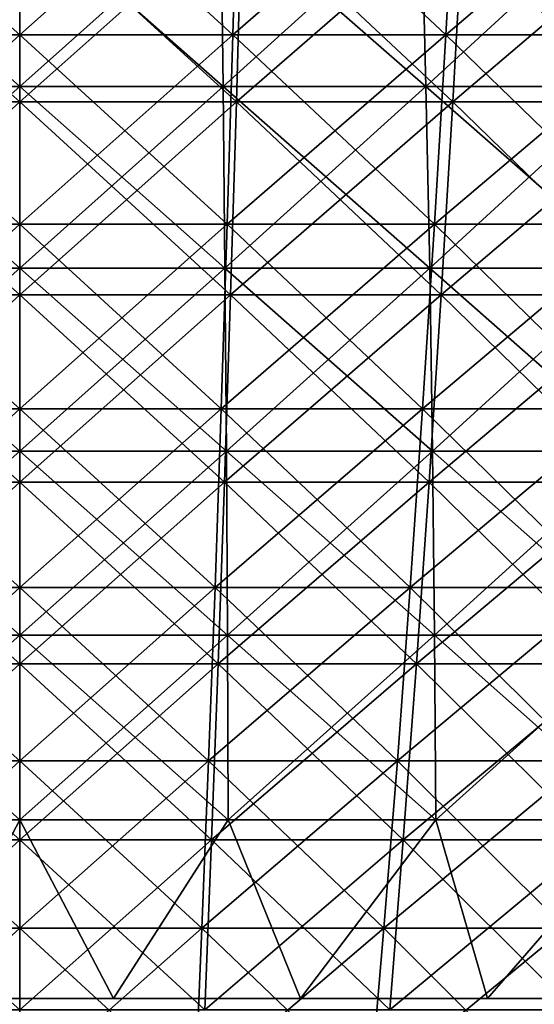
# Model space of a CAD drawing. Header units: millimetres. Extents: x -125 to 125, y 3898 to 4025.
# Tile 194 of 256: x 0 to 9, y 3934 to 3952. Entities that reach past the tile are written whole.
import ezdxf

# ---------------------------------------------------------------- set-up
doc = ezdxf.new("R2010")
doc.units = ezdxf.units.MM
doc.header["$LTSCALE"] = 2.2935
for name, color, linetype in [('2', 7, 'CONTINUOUS'), ('3', 7, 'CONTINUOUS'), ('4', 7, 'CONTINUOUS'), ('5', 7, 'CONTINUOUS'), ('6', 7, 'CONTINUOUS'), ('7', 7, 'CONTINUOUS')]:
    doc.layers.add(name, color=color, linetype=linetype)

msp = doc.modelspace()

# ---------------------------------------------------------------- linework, layer by layer
at = {"layer": '2', "color": 36, "linetype": 'Continuous', "true_color": 0x833d1e}
for points in [[(-3.947, 3950.715, 100.455), (0, 3950.715, 100.533), (-4.048, 3954.316, 103.016), (-3.947, 3950.715, 100.455)], [(-4.048, 3954.316, 103.016), (0, 3950.715, 100.533), (0, 3954.316, 103.096), (-4.048, 3954.316, 103.016)], [(0, 3950.715, 100.533), (3.947, 3950.715, 100.455), (0, 3954.316, 103.096), (0, 3950.715, 100.533)], [(0, 3954.316, 103.096), (3.947, 3950.715, 100.455), (4.048, 3954.316, 103.016), (0, 3954.316, 103.096)], [(3.947, 3950.715, 100.455), (7.888, 3950.715, 100.223), (4.048, 3954.316, 103.016), (3.947, 3950.715, 100.455)], [(4.048, 3954.316, 103.016), (7.888, 3950.715, 100.223), (8.089, 3954.316, 102.778), (4.048, 3954.316, 103.016)], [(7.888, 3950.715, 100.223), (11.816, 3950.715, 99.836), (8.089, 3954.316, 102.778), (7.888, 3950.715, 100.223)], [(8.089, 3954.316, 102.778), (11.816, 3950.715, 99.836), (12.118, 3954.316, 102.381), (8.089, 3954.316, 102.778)], [(-3.841, 3947.208, 97.769), (0, 3947.208, 97.844), (-3.947, 3950.715, 100.455), (-3.841, 3947.208, 97.769)], [(-3.947, 3950.715, 100.455), (0, 3947.208, 97.844), (0, 3950.715, 100.533), (-3.947, 3950.715, 100.455)], [(0, 3947.208, 97.844), (3.841, 3947.208, 97.769), (0, 3950.715, 100.533), (0, 3947.208, 97.844)], [(0, 3950.715, 100.533), (3.841, 3947.208, 97.769), (3.947, 3950.715, 100.455), (0, 3950.715, 100.533)], [(3.841, 3947.208, 97.769), (7.677, 3947.208, 97.542), (3.947, 3950.715, 100.455), (3.841, 3947.208, 97.769)], [(3.947, 3950.715, 100.455), (7.677, 3947.208, 97.542), (7.888, 3950.715, 100.223), (3.947, 3950.715, 100.455)], [(7.677, 3947.208, 97.542), (11.5, 3947.208, 97.166), (7.888, 3950.715, 100.223), (7.677, 3947.208, 97.542)], [(7.888, 3950.715, 100.223), (11.5, 3947.208, 97.166), (11.816, 3950.715, 99.836), (7.888, 3950.715, 100.223)], [(-3.731, 3943.798, 94.96), (0, 3943.798, 95.033), (-3.841, 3947.208, 97.769), (-3.731, 3943.798, 94.96)], [(-3.841, 3947.208, 97.769), (0, 3943.798, 95.033), (0, 3947.208, 97.844), (-3.841, 3947.208, 97.769)], [(0, 3943.798, 95.033), (3.731, 3943.798, 94.96), (0, 3947.208, 97.844), (0, 3943.798, 95.033)], [(0, 3947.208, 97.844), (3.731, 3943.798, 94.96), (3.841, 3947.208, 97.769), (0, 3947.208, 97.844)], [(3.731, 3943.798, 94.96), (7.456, 3943.798, 94.74), (3.841, 3947.208, 97.769), (3.731, 3943.798, 94.96)], [(3.841, 3947.208, 97.769), (7.456, 3943.798, 94.74), (7.677, 3947.208, 97.542), (3.841, 3947.208, 97.769)], [(7.456, 3943.798, 94.74), (11.17, 3943.798, 94.374), (7.677, 3947.208, 97.542), (7.456, 3943.798, 94.74)], [(7.677, 3947.208, 97.542), (11.17, 3943.798, 94.374), (11.5, 3947.208, 97.166), (7.677, 3947.208, 97.542)], [(-3.616, 3940.49, 92.032), (0, 3940.49, 92.103), (-3.731, 3943.798, 94.96), (-3.616, 3940.49, 92.032)], [(-3.731, 3943.798, 94.96), (0, 3940.49, 92.103), (0, 3943.798, 95.033), (-3.731, 3943.798, 94.96)], [(0, 3940.49, 92.103), (3.616, 3940.49, 92.032), (0, 3943.798, 95.033), (0, 3940.49, 92.103)], [(0, 3943.798, 95.033), (3.616, 3940.49, 92.032), (3.731, 3943.798, 94.96), (0, 3943.798, 95.033)], [(3.616, 3940.49, 92.032), (7.226, 3940.49, 91.819), (3.731, 3943.798, 94.96), (3.616, 3940.49, 92.032)], [(3.731, 3943.798, 94.96), (7.226, 3940.49, 91.819), (7.456, 3943.798, 94.74), (3.731, 3943.798, 94.96)], [(7.226, 3940.49, 91.819), (10.826, 3940.49, 91.465), (7.456, 3943.798, 94.74), (7.226, 3940.49, 91.819)], [(7.456, 3943.798, 94.74), (10.826, 3940.49, 91.465), (11.17, 3943.798, 94.374), (7.456, 3943.798, 94.74)], [(-3.496, 3937.287, 88.99), (0, 3937.287, 89.058), (-3.616, 3940.49, 92.032), (-3.496, 3937.287, 88.99)], [(-3.616, 3940.49, 92.032), (0, 3937.287, 89.058), (0, 3940.49, 92.103), (-3.616, 3940.49, 92.032)], [(0, 3937.287, 89.058), (3.496, 3937.287, 88.99), (0, 3940.49, 92.103), (0, 3937.287, 89.058)], [(0, 3940.49, 92.103), (3.496, 3937.287, 88.99), (3.616, 3940.49, 92.032), (0, 3940.49, 92.103)], [(3.496, 3937.287, 88.99), (6.987, 3937.287, 88.784), (3.616, 3940.49, 92.032), (3.496, 3937.287, 88.99)], [(3.616, 3940.49, 92.032), (6.987, 3937.287, 88.784), (7.226, 3940.49, 91.819), (3.616, 3940.49, 92.032)], [(6.987, 3937.287, 88.784), (10.468, 3937.287, 88.441), (7.226, 3940.49, 91.819), (6.987, 3937.287, 88.784)], [(7.226, 3940.49, 91.819), (10.468, 3937.287, 88.441), (10.826, 3940.49, 91.465), (7.226, 3940.49, 91.819)], [(-3.373, 3934.194, 85.836), (0, 3934.194, 85.902), (-3.496, 3937.287, 88.99), (-3.373, 3934.194, 85.836)], [(-3.496, 3937.287, 88.99), (0, 3934.194, 85.902), (0, 3937.287, 89.058), (-3.496, 3937.287, 88.99)], [(0, 3934.194, 85.902), (3.373, 3934.194, 85.836), (0, 3937.287, 89.058), (0, 3934.194, 85.902)], [(0, 3937.287, 89.058), (3.373, 3934.194, 85.836), (3.496, 3937.287, 88.99), (0, 3937.287, 89.058)], [(3.373, 3934.194, 85.836), (6.74, 3934.194, 85.637), (3.496, 3937.287, 88.99), (3.373, 3934.194, 85.836)], [(3.496, 3937.287, 88.99), (6.74, 3934.194, 85.637), (6.987, 3937.287, 88.784), (3.496, 3937.287, 88.99)], [(6.74, 3934.194, 85.637), (10.097, 3934.194, 85.307), (6.987, 3937.287, 88.784), (6.74, 3934.194, 85.637)], [(6.987, 3937.287, 88.784), (10.097, 3934.194, 85.307), (10.468, 3937.287, 88.441), (6.987, 3937.287, 88.784)]]:
    msp.add_3dface(points, dxfattribs=at)
at = {"layer": '3', "color": 36, "linetype": 'Continuous', "true_color": 0x833d1e}
for points in [[(0, 3954.316, -103.096), (-3.947, 3950.715, -100.455), (-4.048, 3954.316, -103.016), (0, 3954.316, -103.096)], [(0, 3950.715, -100.533), (-3.947, 3950.715, -100.455), (0, 3954.316, -103.096), (0, 3950.715, -100.533)], [(3.947, 3950.715, -100.455), (0, 3950.715, -100.533), (4.048, 3954.316, -103.016), (3.947, 3950.715, -100.455)], [(4.048, 3954.316, -103.016), (0, 3950.715, -100.533), (0, 3954.316, -103.096), (4.048, 3954.316, -103.016)], [(7.888, 3950.715, -100.223), (3.947, 3950.715, -100.455), (8.089, 3954.316, -102.778), (7.888, 3950.715, -100.223)], [(8.089, 3954.316, -102.778), (3.947, 3950.715, -100.455), (4.048, 3954.316, -103.016), (8.089, 3954.316, -102.778)], [(11.816, 3950.715, -99.836), (7.888, 3950.715, -100.223), (12.118, 3954.316, -102.381), (11.816, 3950.715, -99.836)], [(12.118, 3954.316, -102.381), (7.888, 3950.715, -100.223), (8.089, 3954.316, -102.778), (12.118, 3954.316, -102.381)], [(0, 3950.715, -100.533), (-3.841, 3947.208, -97.769), (-3.947, 3950.715, -100.455), (0, 3950.715, -100.533)], [(0, 3947.208, -97.844), (-3.841, 3947.208, -97.769), (0, 3950.715, -100.533), (0, 3947.208, -97.844)], [(3.841, 3947.208, -97.769), (0, 3947.208, -97.844), (3.947, 3950.715, -100.455), (3.841, 3947.208, -97.769)], [(3.947, 3950.715, -100.455), (0, 3947.208, -97.844), (0, 3950.715, -100.533), (3.947, 3950.715, -100.455)], [(7.677, 3947.208, -97.542), (3.841, 3947.208, -97.769), (7.888, 3950.715, -100.223), (7.677, 3947.208, -97.542)], [(7.888, 3950.715, -100.223), (3.841, 3947.208, -97.769), (3.947, 3950.715, -100.455), (7.888, 3950.715, -100.223)], [(11.5, 3947.208, -97.166), (7.677, 3947.208, -97.542), (11.816, 3950.715, -99.836), (11.5, 3947.208, -97.166)], [(11.816, 3950.715, -99.836), (7.677, 3947.208, -97.542), (7.888, 3950.715, -100.223), (11.816, 3950.715, -99.836)], [(0, 3947.208, -97.844), (-3.731, 3943.798, -94.96), (-3.841, 3947.208, -97.769), (0, 3947.208, -97.844)], [(0, 3943.798, -95.033), (-3.731, 3943.798, -94.96), (0, 3947.208, -97.844), (0, 3943.798, -95.033)], [(3.731, 3943.798, -94.96), (0, 3943.798, -95.033), (3.841, 3947.208, -97.769), (3.731, 3943.798, -94.96)], [(3.841, 3947.208, -97.769), (0, 3943.798, -95.033), (0, 3947.208, -97.844), (3.841, 3947.208, -97.769)], [(7.456, 3943.798, -94.74), (3.731, 3943.798, -94.96), (7.677, 3947.208, -97.542), (7.456, 3943.798, -94.74)], [(7.677, 3947.208, -97.542), (3.731, 3943.798, -94.96), (3.841, 3947.208, -97.769), (7.677, 3947.208, -97.542)], [(11.17, 3943.798, -94.374), (7.456, 3943.798, -94.74), (11.5, 3947.208, -97.166), (11.17, 3943.798, -94.374)], [(11.5, 3947.208, -97.166), (7.456, 3943.798, -94.74), (7.677, 3947.208, -97.542), (11.5, 3947.208, -97.166)], [(0, 3943.798, -95.033), (-3.616, 3940.49, -92.032), (-3.731, 3943.798, -94.96), (0, 3943.798, -95.033)], [(0, 3940.49, -92.103), (-3.616, 3940.49, -92.032), (0, 3943.798, -95.033), (0, 3940.49, -92.103)], [(3.616, 3940.49, -92.032), (0, 3940.49, -92.103), (3.731, 3943.798, -94.96), (3.616, 3940.49, -92.032)], [(3.731, 3943.798, -94.96), (0, 3940.49, -92.103), (0, 3943.798, -95.033), (3.731, 3943.798, -94.96)], [(7.226, 3940.49, -91.819), (3.616, 3940.49, -92.032), (7.456, 3943.798, -94.74), (7.226, 3940.49, -91.819)], [(7.456, 3943.798, -94.74), (3.616, 3940.49, -92.032), (3.731, 3943.798, -94.96), (7.456, 3943.798, -94.74)], [(10.826, 3940.49, -91.465), (7.226, 3940.49, -91.819), (11.17, 3943.798, -94.374), (10.826, 3940.49, -91.465)], [(11.17, 3943.798, -94.374), (7.226, 3940.49, -91.819), (7.456, 3943.798, -94.74), (11.17, 3943.798, -94.374)], [(0, 3940.49, -92.103), (-3.496, 3937.287, -88.99), (-3.616, 3940.49, -92.032), (0, 3940.49, -92.103)], [(0, 3937.287, -89.058), (-3.496, 3937.287, -88.99), (0, 3940.49, -92.103), (0, 3937.287, -89.058)], [(3.496, 3937.287, -88.99), (0, 3937.287, -89.058), (3.616, 3940.49, -92.032), (3.496, 3937.287, -88.99)], [(3.616, 3940.49, -92.032), (0, 3937.287, -89.058), (0, 3940.49, -92.103), (3.616, 3940.49, -92.032)], [(6.987, 3937.287, -88.784), (3.496, 3937.287, -88.99), (7.226, 3940.49, -91.819), (6.987, 3937.287, -88.784)], [(7.226, 3940.49, -91.819), (3.496, 3937.287, -88.99), (3.616, 3940.49, -92.032), (7.226, 3940.49, -91.819)], [(10.468, 3937.287, -88.441), (6.987, 3937.287, -88.784), (10.826, 3940.49, -91.465), (10.468, 3937.287, -88.441)], [(10.826, 3940.49, -91.465), (6.987, 3937.287, -88.784), (7.226, 3940.49, -91.819), (10.826, 3940.49, -91.465)], [(0, 3937.287, -89.058), (-3.373, 3934.194, -85.836), (-3.496, 3937.287, -88.99), (0, 3937.287, -89.058)], [(0, 3934.194, -85.902), (-3.373, 3934.194, -85.836), (0, 3937.287, -89.058), (0, 3934.194, -85.902)], [(3.373, 3934.194, -85.836), (0, 3934.194, -85.902), (3.496, 3937.287, -88.99), (3.373, 3934.194, -85.836)], [(3.496, 3937.287, -88.99), (0, 3934.194, -85.902), (0, 3937.287, -89.058), (3.496, 3937.287, -88.99)], [(6.74, 3934.194, -85.637), (3.373, 3934.194, -85.836), (6.987, 3937.287, -88.784), (6.74, 3934.194, -85.637)], [(6.987, 3937.287, -88.784), (3.373, 3934.194, -85.836), (3.496, 3937.287, -88.99), (6.987, 3937.287, -88.784)], [(10.097, 3934.194, -85.307), (6.74, 3934.194, -85.637), (10.468, 3937.287, -88.441), (10.097, 3934.194, -85.307)], [(10.468, 3937.287, -88.441), (6.74, 3934.194, -85.637), (6.987, 3937.287, -88.784), (10.468, 3937.287, -88.441)]]:
    msp.add_3dface(points, dxfattribs=at)
at = {"layer": '4', "color": 36, "linetype": 'Continuous', "true_color": 0x833d1e}
for points in [[(-3.885, 3951.939, -98.874), (0, 3951.939, -98.95), (-3.984, 3955.48, -101.391), (-3.885, 3951.939, -98.874)], [(-3.984, 3955.48, -101.391), (0, 3951.939, -98.95), (0, 3955.48, -101.469), (-3.984, 3955.48, -101.391)], [(0, 3951.939, -98.95), (3.885, 3951.939, -98.874), (0, 3955.48, -101.469), (0, 3951.939, -98.95)], [(0, 3955.48, -101.469), (3.885, 3951.939, -98.874), (3.984, 3955.48, -101.391), (0, 3955.48, -101.469)], [(3.885, 3951.939, -98.874), (7.764, 3951.939, -98.645), (3.984, 3955.48, -101.391), (3.885, 3951.939, -98.874)], [(3.984, 3955.48, -101.391), (7.764, 3951.939, -98.645), (7.961, 3955.48, -101.157), (3.984, 3955.48, -101.391)], [(7.764, 3951.939, -98.645), (11.63, 3951.939, -98.264), (7.961, 3955.48, -101.157), (7.764, 3951.939, -98.645)], [(7.961, 3955.48, -101.157), (11.63, 3951.939, -98.264), (11.926, 3955.48, -100.766), (7.961, 3955.48, -101.157)], [(-3.781, 3948.489, -96.233), (0, 3948.489, -96.307), (-3.885, 3951.939, -98.874), (-3.781, 3948.489, -96.233)], [(-3.885, 3951.939, -98.874), (0, 3948.489, -96.307), (0, 3951.939, -98.95), (-3.885, 3951.939, -98.874)], [(0, 3948.489, -96.307), (3.781, 3948.489, -96.233), (0, 3951.939, -98.95), (0, 3948.489, -96.307)], [(0, 3951.939, -98.95), (3.781, 3948.489, -96.233), (3.885, 3951.939, -98.874), (0, 3951.939, -98.95)], [(3.781, 3948.489, -96.233), (7.556, 3948.489, -96.01), (3.885, 3951.939, -98.874), (3.781, 3948.489, -96.233)], [(3.885, 3951.939, -98.874), (7.556, 3948.489, -96.01), (7.764, 3951.939, -98.645), (3.885, 3951.939, -98.874)], [(7.556, 3948.489, -96.01), (11.32, 3948.489, -95.64), (7.764, 3951.939, -98.645), (7.556, 3948.489, -96.01)], [(7.764, 3951.939, -98.645), (11.32, 3948.489, -95.64), (11.63, 3951.939, -98.264), (7.764, 3951.939, -98.645)], [(-3.673, 3945.134, -93.472), (0, 3945.134, -93.544), (-3.781, 3948.489, -96.233), (-3.673, 3945.134, -93.472)], [(-3.781, 3948.489, -96.233), (0, 3945.134, -93.544), (0, 3948.489, -96.307), (-3.781, 3948.489, -96.233)], [(0, 3945.134, -93.544), (3.673, 3945.134, -93.472), (0, 3948.489, -96.307), (0, 3945.134, -93.544)], [(0, 3948.489, -96.307), (3.673, 3945.134, -93.472), (3.781, 3948.489, -96.233), (0, 3948.489, -96.307)], [(3.673, 3945.134, -93.472), (7.339, 3945.134, -93.256), (3.781, 3948.489, -96.233), (3.673, 3945.134, -93.472)], [(3.781, 3948.489, -96.233), (7.339, 3945.134, -93.256), (7.556, 3948.489, -96.01), (3.781, 3948.489, -96.233)], [(7.339, 3945.134, -93.256), (10.995, 3945.134, -92.896), (7.556, 3948.489, -96.01), (7.339, 3945.134, -93.256)], [(7.556, 3948.489, -96.01), (10.995, 3945.134, -92.896), (11.32, 3948.489, -95.64), (7.556, 3948.489, -96.01)], [(-3.559, 3941.879, -90.594), (0, 3941.879, -90.664), (-3.673, 3945.134, -93.472), (-3.559, 3941.879, -90.594)], [(-3.673, 3945.134, -93.472), (0, 3941.879, -90.664), (0, 3945.134, -93.544), (-3.673, 3945.134, -93.472)], [(0, 3941.879, -90.664), (3.559, 3941.879, -90.594), (0, 3945.134, -93.544), (0, 3941.879, -90.664)], [(0, 3945.134, -93.544), (3.559, 3941.879, -90.594), (3.673, 3945.134, -93.472), (0, 3945.134, -93.544)], [(3.559, 3941.879, -90.594), (7.113, 3941.879, -90.385), (3.673, 3945.134, -93.472), (3.559, 3941.879, -90.594)], [(3.673, 3945.134, -93.472), (7.113, 3941.879, -90.385), (7.339, 3945.134, -93.256), (3.673, 3945.134, -93.472)], [(7.113, 3941.879, -90.385), (10.656, 3941.879, -90.036), (7.339, 3945.134, -93.256), (7.113, 3941.879, -90.385)], [(7.339, 3945.134, -93.256), (10.656, 3941.879, -90.036), (10.995, 3945.134, -92.896), (7.339, 3945.134, -93.256)], [(-3.442, 3938.728, -87.603), (0, 3938.728, -87.671), (-3.559, 3941.879, -90.594), (-3.442, 3938.728, -87.603)], [(-3.559, 3941.879, -90.594), (0, 3938.728, -87.671), (0, 3941.879, -90.664), (-3.559, 3941.879, -90.594)], [(0, 3938.728, -87.671), (3.442, 3938.728, -87.603), (0, 3941.879, -90.664), (0, 3938.728, -87.671)], [(0, 3941.879, -90.664), (3.442, 3938.728, -87.603), (3.559, 3941.879, -90.594), (0, 3941.879, -90.664)], [(3.442, 3938.728, -87.603), (6.879, 3938.728, -87.401), (3.559, 3941.879, -90.594), (3.442, 3938.728, -87.603)], [(3.559, 3941.879, -90.594), (6.879, 3938.728, -87.401), (7.113, 3941.879, -90.385), (3.559, 3941.879, -90.594)], [(6.879, 3938.728, -87.401), (10.305, 3938.728, -87.063), (7.113, 3941.879, -90.385), (6.879, 3938.728, -87.401)], [(7.113, 3941.879, -90.385), (10.305, 3938.728, -87.063), (10.656, 3941.879, -90.036), (7.113, 3941.879, -90.385)], [(-3.32, 3935.685, -84.503), (0, 3935.685, -84.568), (-3.442, 3938.728, -87.603), (-3.32, 3935.685, -84.503)], [(-3.442, 3938.728, -87.603), (0, 3935.685, -84.568), (0, 3938.728, -87.671), (-3.442, 3938.728, -87.603)], [(0, 3935.685, -84.568), (3.32, 3935.685, -84.503), (0, 3938.728, -87.671), (0, 3935.685, -84.568)], [(0, 3938.728, -87.671), (3.32, 3935.685, -84.503), (3.442, 3938.728, -87.603), (0, 3938.728, -87.671)], [(3.32, 3935.685, -84.503), (6.635, 3935.685, -84.308), (3.442, 3938.728, -87.603), (3.32, 3935.685, -84.503)], [(3.442, 3938.728, -87.603), (6.635, 3935.685, -84.308), (6.879, 3938.728, -87.401), (3.442, 3938.728, -87.603)], [(6.635, 3935.685, -84.308), (9.94, 3935.685, -83.982), (6.879, 3938.728, -87.401), (6.635, 3935.685, -84.308)], [(6.879, 3938.728, -87.401), (9.94, 3935.685, -83.982), (10.305, 3938.728, -87.063), (6.879, 3938.728, -87.401)], [(-3.194, 3932.753, -81.297), (0, 3932.753, -81.36), (-3.32, 3935.685, -84.503), (-3.194, 3932.753, -81.297)], [(-3.32, 3935.685, -84.503), (0, 3932.753, -81.36), (0, 3935.685, -84.568), (-3.32, 3935.685, -84.503)], [(0, 3932.753, -81.36), (3.194, 3932.753, -81.297), (0, 3935.685, -84.568), (0, 3932.753, -81.36)], [(0, 3935.685, -84.568), (3.194, 3932.753, -81.297), (3.32, 3935.685, -84.503), (0, 3935.685, -84.568)], [(3.194, 3932.753, -81.297), (6.383, 3932.753, -81.109), (3.32, 3935.685, -84.503), (3.194, 3932.753, -81.297)], [(3.32, 3935.685, -84.503), (6.383, 3932.753, -81.109), (6.635, 3935.685, -84.308), (3.32, 3935.685, -84.503)], [(6.383, 3932.753, -81.109), (9.563, 3932.753, -80.796), (6.635, 3935.685, -84.308), (6.383, 3932.753, -81.109)], [(6.635, 3935.685, -84.308), (9.563, 3932.753, -80.796), (9.94, 3935.685, -83.982), (6.635, 3935.685, -84.308)]]:
    msp.add_3dface(points, dxfattribs=at)
at = {"layer": '5', "color": 36, "linetype": 'Continuous', "true_color": 0x833d1e}
for points in [[(0, 3955.48, 101.469), (-3.885, 3951.939, 98.874), (-3.984, 3955.48, 101.391), (0, 3955.48, 101.469)], [(0, 3951.939, 98.95), (-3.885, 3951.939, 98.874), (0, 3955.48, 101.469), (0, 3951.939, 98.95)], [(3.885, 3951.939, 98.874), (0, 3951.939, 98.95), (3.984, 3955.48, 101.391), (3.885, 3951.939, 98.874)], [(3.984, 3955.48, 101.391), (0, 3951.939, 98.95), (0, 3955.48, 101.469), (3.984, 3955.48, 101.391)], [(7.764, 3951.939, 98.645), (3.885, 3951.939, 98.874), (7.961, 3955.48, 101.157), (7.764, 3951.939, 98.645)], [(7.961, 3955.48, 101.157), (3.885, 3951.939, 98.874), (3.984, 3955.48, 101.391), (7.961, 3955.48, 101.157)], [(11.63, 3951.939, 98.264), (7.764, 3951.939, 98.645), (11.926, 3955.48, 100.766), (11.63, 3951.939, 98.264)], [(11.926, 3955.48, 100.766), (7.764, 3951.939, 98.645), (7.961, 3955.48, 101.157), (11.926, 3955.48, 100.766)], [(0, 3951.939, 98.95), (-3.781, 3948.489, 96.233), (-3.885, 3951.939, 98.874), (0, 3951.939, 98.95)], [(0, 3948.489, 96.307), (-3.781, 3948.489, 96.233), (0, 3951.939, 98.95), (0, 3948.489, 96.307)], [(3.781, 3948.489, 96.233), (0, 3948.489, 96.307), (3.885, 3951.939, 98.874), (3.781, 3948.489, 96.233)], [(3.885, 3951.939, 98.874), (0, 3948.489, 96.307), (0, 3951.939, 98.95), (3.885, 3951.939, 98.874)], [(7.556, 3948.489, 96.01), (3.781, 3948.489, 96.233), (7.764, 3951.939, 98.645), (7.556, 3948.489, 96.01)], [(7.764, 3951.939, 98.645), (3.781, 3948.489, 96.233), (3.885, 3951.939, 98.874), (7.764, 3951.939, 98.645)], [(11.32, 3948.489, 95.64), (7.556, 3948.489, 96.01), (11.63, 3951.939, 98.264), (11.32, 3948.489, 95.64)], [(11.63, 3951.939, 98.264), (7.556, 3948.489, 96.01), (7.764, 3951.939, 98.645), (11.63, 3951.939, 98.264)], [(0, 3948.489, 96.307), (-3.673, 3945.134, 93.472), (-3.781, 3948.489, 96.233), (0, 3948.489, 96.307)], [(0, 3945.134, 93.544), (-3.673, 3945.134, 93.472), (0, 3948.489, 96.307), (0, 3945.134, 93.544)], [(3.673, 3945.134, 93.472), (0, 3945.134, 93.544), (3.781, 3948.489, 96.233), (3.673, 3945.134, 93.472)], [(3.781, 3948.489, 96.233), (0, 3945.134, 93.544), (0, 3948.489, 96.307), (3.781, 3948.489, 96.233)], [(7.339, 3945.134, 93.256), (3.673, 3945.134, 93.472), (7.556, 3948.489, 96.01), (7.339, 3945.134, 93.256)], [(7.556, 3948.489, 96.01), (3.673, 3945.134, 93.472), (3.781, 3948.489, 96.233), (7.556, 3948.489, 96.01)], [(10.995, 3945.134, 92.896), (7.339, 3945.134, 93.256), (11.32, 3948.489, 95.64), (10.995, 3945.134, 92.896)], [(11.32, 3948.489, 95.64), (7.339, 3945.134, 93.256), (7.556, 3948.489, 96.01), (11.32, 3948.489, 95.64)], [(0, 3945.134, 93.544), (-3.559, 3941.879, 90.594), (-3.673, 3945.134, 93.472), (0, 3945.134, 93.544)], [(0, 3941.879, 90.664), (-3.559, 3941.879, 90.594), (0, 3945.134, 93.544), (0, 3941.879, 90.664)], [(3.559, 3941.879, 90.594), (0, 3941.879, 90.664), (3.673, 3945.134, 93.472), (3.559, 3941.879, 90.594)], [(3.673, 3945.134, 93.472), (0, 3941.879, 90.664), (0, 3945.134, 93.544), (3.673, 3945.134, 93.472)], [(7.113, 3941.879, 90.385), (3.559, 3941.879, 90.594), (7.339, 3945.134, 93.256), (7.113, 3941.879, 90.385)], [(7.339, 3945.134, 93.256), (3.559, 3941.879, 90.594), (3.673, 3945.134, 93.472), (7.339, 3945.134, 93.256)], [(10.656, 3941.879, 90.036), (7.113, 3941.879, 90.385), (10.995, 3945.134, 92.896), (10.656, 3941.879, 90.036)], [(10.995, 3945.134, 92.896), (7.113, 3941.879, 90.385), (7.339, 3945.134, 93.256), (10.995, 3945.134, 92.896)], [(0, 3941.879, 90.664), (-3.442, 3938.728, 87.603), (-3.559, 3941.879, 90.594), (0, 3941.879, 90.664)], [(0, 3938.728, 87.671), (-3.442, 3938.728, 87.603), (0, 3941.879, 90.664), (0, 3938.728, 87.671)], [(3.442, 3938.728, 87.603), (0, 3938.728, 87.671), (3.559, 3941.879, 90.594), (3.442, 3938.728, 87.603)], [(3.559, 3941.879, 90.594), (0, 3938.728, 87.671), (0, 3941.879, 90.664), (3.559, 3941.879, 90.594)], [(6.879, 3938.728, 87.401), (3.442, 3938.728, 87.603), (7.113, 3941.879, 90.385), (6.879, 3938.728, 87.401)], [(7.113, 3941.879, 90.385), (3.442, 3938.728, 87.603), (3.559, 3941.879, 90.594), (7.113, 3941.879, 90.385)], [(10.305, 3938.728, 87.063), (6.879, 3938.728, 87.401), (10.656, 3941.879, 90.036), (10.305, 3938.728, 87.063)], [(10.656, 3941.879, 90.036), (6.879, 3938.728, 87.401), (7.113, 3941.879, 90.385), (10.656, 3941.879, 90.036)], [(0, 3938.728, 87.671), (-3.32, 3935.685, 84.503), (-3.442, 3938.728, 87.603), (0, 3938.728, 87.671)], [(0, 3935.685, 84.568), (-3.32, 3935.685, 84.503), (0, 3938.728, 87.671), (0, 3935.685, 84.568)], [(3.32, 3935.685, 84.503), (0, 3935.685, 84.568), (3.442, 3938.728, 87.603), (3.32, 3935.685, 84.503)], [(3.442, 3938.728, 87.603), (0, 3935.685, 84.568), (0, 3938.728, 87.671), (3.442, 3938.728, 87.603)], [(6.635, 3935.685, 84.308), (3.32, 3935.685, 84.503), (6.879, 3938.728, 87.401), (6.635, 3935.685, 84.308)], [(6.879, 3938.728, 87.401), (3.32, 3935.685, 84.503), (3.442, 3938.728, 87.603), (6.879, 3938.728, 87.401)], [(9.94, 3935.685, 83.982), (6.635, 3935.685, 84.308), (10.305, 3938.728, 87.063), (9.94, 3935.685, 83.982)], [(10.305, 3938.728, 87.063), (6.635, 3935.685, 84.308), (6.879, 3938.728, 87.401), (10.305, 3938.728, 87.063)], [(0, 3935.685, 84.568), (-3.194, 3932.753, 81.297), (-3.32, 3935.685, 84.503), (0, 3935.685, 84.568)], [(0, 3932.753, 81.36), (-3.194, 3932.753, 81.297), (0, 3935.685, 84.568), (0, 3932.753, 81.36)], [(3.194, 3932.753, 81.297), (0, 3932.753, 81.36), (3.32, 3935.685, 84.503), (3.194, 3932.753, 81.297)], [(3.32, 3935.685, 84.503), (0, 3932.753, 81.36), (0, 3935.685, 84.568), (3.32, 3935.685, 84.503)], [(6.383, 3932.753, 81.109), (3.194, 3932.753, 81.297), (6.635, 3935.685, 84.308), (6.383, 3932.753, 81.109)], [(6.635, 3935.685, 84.308), (3.194, 3932.753, 81.297), (3.32, 3935.685, 84.503), (6.635, 3935.685, 84.308)], [(9.563, 3932.753, 80.796), (6.383, 3932.753, 81.109), (9.94, 3935.685, 83.982), (9.563, 3932.753, 80.796)], [(9.94, 3935.685, 83.982), (6.383, 3932.753, 81.109), (6.635, 3935.685, 84.308), (9.94, 3935.685, 83.982)]]:
    msp.add_3dface(points, dxfattribs=at)
at = {"layer": '6', "color": 7, "linetype": 'Continuous', "true_color": 0xe0f2ff}
for points in [[(-3.705, 3950.994, 73.047), (0, 3950.994, 73.141), (-3.663, 3954.262, 72.229), (-3.705, 3950.994, 73.047)], [(-3.663, 3954.262, 72.229), (0, 3950.994, 73.141), (0, 3954.262, 72.322), (-3.663, 3954.262, 72.229)], [(0, 3950.994, 73.141), (3.705, 3950.994, 73.047), (0, 3954.262, 72.322), (0, 3950.994, 73.141)], [(0, 3954.262, 72.322), (3.705, 3950.994, 73.047), (3.663, 3954.262, 72.229), (0, 3954.262, 72.322)], [(3.705, 3950.994, 73.047), (7.4, 3950.994, 72.766), (3.663, 3954.262, 72.229), (3.705, 3950.994, 73.047)], [(3.663, 3954.262, 72.229), (7.4, 3950.994, 72.766), (7.317, 3954.262, 71.951), (3.663, 3954.262, 72.229)], [(7.4, 3950.994, 72.766), (11.076, 3950.994, 72.298), (7.317, 3954.262, 71.951), (7.4, 3950.994, 72.766)], [(7.317, 3954.262, 71.951), (11.076, 3950.994, 72.298), (10.952, 3954.262, 71.488), (7.317, 3954.262, 71.951)], [(-3.739, 3947.692, 73.718), (0, 3947.692, 73.813), (-3.705, 3950.994, 73.047), (-3.739, 3947.692, 73.718)], [(-3.705, 3950.994, 73.047), (0, 3947.692, 73.813), (0, 3950.994, 73.141), (-3.705, 3950.994, 73.047)], [(0, 3947.692, 73.813), (3.739, 3947.692, 73.718), (0, 3950.994, 73.141), (0, 3947.692, 73.813)], [(0, 3950.994, 73.141), (3.739, 3947.692, 73.718), (3.705, 3950.994, 73.047), (0, 3950.994, 73.141)], [(3.739, 3947.692, 73.718), (7.468, 3947.692, 73.434), (3.705, 3950.994, 73.047), (3.739, 3947.692, 73.718)], [(3.705, 3950.994, 73.047), (7.468, 3947.692, 73.434), (7.4, 3950.994, 72.766), (3.705, 3950.994, 73.047)], [(7.468, 3947.692, 73.434), (11.177, 3947.692, 72.961), (7.4, 3950.994, 72.766), (7.468, 3947.692, 73.434)], [(7.4, 3950.994, 72.766), (11.177, 3947.692, 72.961), (11.076, 3950.994, 72.298), (7.4, 3950.994, 72.766)], [(-3.765, 3944.364, 74.24), (0, 3944.364, 74.335), (-3.739, 3947.692, 73.718), (-3.765, 3944.364, 74.24)], [(-3.739, 3947.692, 73.718), (0, 3944.364, 74.335), (0, 3947.692, 73.813), (-3.739, 3947.692, 73.718)], [(0, 3944.364, 74.335), (3.765, 3944.364, 74.24), (0, 3947.692, 73.813), (0, 3944.364, 74.335)], [(0, 3947.692, 73.813), (3.765, 3944.364, 74.24), (3.739, 3947.692, 73.718), (0, 3947.692, 73.813)], [(3.765, 3944.364, 74.24), (7.52, 3944.364, 73.954), (3.739, 3947.692, 73.718), (3.765, 3944.364, 74.24)], [(3.739, 3947.692, 73.718), (7.52, 3944.364, 73.954), (7.468, 3947.692, 73.434), (3.739, 3947.692, 73.718)], [(7.52, 3944.364, 73.954), (11.256, 3944.364, 73.478), (7.468, 3947.692, 73.434), (7.52, 3944.364, 73.954)], [(7.468, 3947.692, 73.434), (11.256, 3944.364, 73.478), (11.177, 3947.692, 72.961), (7.468, 3947.692, 73.434)], [(-3.784, 3941.016, 74.612), (0, 3941.016, 74.708), (-3.765, 3944.364, 74.24), (-3.784, 3941.016, 74.612)], [(-3.765, 3944.364, 74.24), (0, 3941.016, 74.708), (0, 3944.364, 74.335), (-3.765, 3944.364, 74.24)], [(0, 3941.016, 74.708), (3.784, 3941.016, 74.612), (0, 3944.364, 74.335), (0, 3941.016, 74.708)], [(0, 3944.364, 74.335), (3.784, 3941.016, 74.612), (3.765, 3944.364, 74.24), (0, 3944.364, 74.335)], [(3.784, 3941.016, 74.612), (7.558, 3941.016, 74.324), (3.765, 3944.364, 74.24), (3.784, 3941.016, 74.612)], [(3.765, 3944.364, 74.24), (7.558, 3941.016, 74.324), (7.52, 3944.364, 73.954), (3.765, 3944.364, 74.24)], [(7.558, 3941.016, 74.324), (11.313, 3941.016, 73.846), (7.52, 3944.364, 73.954), (7.558, 3941.016, 74.324)], [(7.52, 3944.364, 73.954), (11.313, 3941.016, 73.846), (11.256, 3944.364, 73.478), (7.52, 3944.364, 73.954)], [(-3.795, 3937.654, 74.833), (0, 3937.654, 74.929), (-3.784, 3941.016, 74.612), (-3.795, 3937.654, 74.833)], [(-3.784, 3941.016, 74.612), (0, 3937.654, 74.929), (0, 3941.016, 74.708), (-3.784, 3941.016, 74.612)], [(0, 3937.654, 74.929), (3.795, 3937.654, 74.833), (0, 3941.016, 74.708), (0, 3937.654, 74.929)], [(0, 3941.016, 74.708), (3.795, 3937.654, 74.833), (3.784, 3941.016, 74.612), (0, 3941.016, 74.708)], [(3.795, 3937.654, 74.833), (7.58, 3937.654, 74.545), (3.784, 3941.016, 74.612), (3.795, 3937.654, 74.833)], [(3.784, 3941.016, 74.612), (7.58, 3937.654, 74.545), (7.558, 3941.016, 74.324), (3.784, 3941.016, 74.612)], [(7.58, 3937.654, 74.545), (11.346, 3937.654, 74.065), (7.558, 3941.016, 74.324), (7.58, 3937.654, 74.545)], [(7.558, 3941.016, 74.324), (11.346, 3937.654, 74.065), (11.313, 3941.016, 73.846), (7.558, 3941.016, 74.324)], [(-3.795, 3937.654, 74.833), (-1.707, 3934.4, 74.981), (0, 3937.654, 74.929), (-3.795, 3937.654, 74.833)], [(-1.707, 3934.4, 74.981), (1.707, 3934.4, 74.981), (0, 3937.654, 74.929), (-1.707, 3934.4, 74.981)], [(0, 3937.654, 74.929), (1.707, 3934.4, 74.981), (3.795, 3937.654, 74.833), (0, 3937.654, 74.929)], [(1.707, 3934.4, 74.981), (5.118, 3934.4, 74.825), (3.795, 3937.654, 74.833), (1.707, 3934.4, 74.981)], [(3.795, 3937.654, 74.833), (5.118, 3934.4, 74.825), (7.58, 3937.654, 74.545), (3.795, 3937.654, 74.833)], [(5.118, 3934.4, 74.825), (8.519, 3934.4, 74.515), (7.58, 3937.654, 74.545), (5.118, 3934.4, 74.825)], [(7.58, 3937.654, 74.545), (8.519, 3934.4, 74.515), (11.346, 3937.654, 74.065), (7.58, 3937.654, 74.545)], [(8.519, 3934.4, 74.515), (11.901, 3934.4, 74.05), (11.346, 3937.654, 74.065), (8.519, 3934.4, 74.515)]]:
    msp.add_3dface(points, dxfattribs=at)
at = {"layer": '7', "color": 7, "linetype": 'Continuous', "true_color": 0xe0f2ff}
for points in [[(0, 3950.994, -73.141), (-3.705, 3950.994, -73.047), (0, 3954.262, -72.322), (0, 3950.994, -73.141)], [(0, 3954.262, -72.322), (-3.705, 3950.994, -73.047), (-3.663, 3954.262, -72.229), (0, 3954.262, -72.322)], [(3.705, 3950.994, -73.047), (0, 3950.994, -73.141), (3.663, 3954.262, -72.229), (3.705, 3950.994, -73.047)], [(3.663, 3954.262, -72.229), (0, 3950.994, -73.141), (0, 3954.262, -72.322), (3.663, 3954.262, -72.229)], [(7.317, 3954.262, -71.951), (3.705, 3950.994, -73.047), (3.663, 3954.262, -72.229), (7.317, 3954.262, -71.951)], [(7.4, 3950.994, -72.766), (3.705, 3950.994, -73.047), (7.317, 3954.262, -71.951), (7.4, 3950.994, -72.766)], [(10.952, 3954.262, -71.488), (7.4, 3950.994, -72.766), (7.317, 3954.262, -71.951), (10.952, 3954.262, -71.488)], [(11.076, 3950.994, -72.298), (7.4, 3950.994, -72.766), (10.952, 3954.262, -71.488), (11.076, 3950.994, -72.298)], [(0, 3947.692, -73.813), (-3.739, 3947.692, -73.718), (0, 3950.994, -73.141), (0, 3947.692, -73.813)], [(0, 3950.994, -73.141), (-3.739, 3947.692, -73.718), (-3.705, 3950.994, -73.047), (0, 3950.994, -73.141)], [(3.739, 3947.692, -73.718), (0, 3947.692, -73.813), (3.705, 3950.994, -73.047), (3.739, 3947.692, -73.718)], [(3.705, 3950.994, -73.047), (0, 3947.692, -73.813), (0, 3950.994, -73.141), (3.705, 3950.994, -73.047)], [(7.4, 3950.994, -72.766), (3.739, 3947.692, -73.718), (3.705, 3950.994, -73.047), (7.4, 3950.994, -72.766)], [(7.468, 3947.692, -73.434), (3.739, 3947.692, -73.718), (7.4, 3950.994, -72.766), (7.468, 3947.692, -73.434)], [(11.076, 3950.994, -72.298), (7.468, 3947.692, -73.434), (7.4, 3950.994, -72.766), (11.076, 3950.994, -72.298)], [(11.177, 3947.692, -72.961), (7.468, 3947.692, -73.434), (11.076, 3950.994, -72.298), (11.177, 3947.692, -72.961)], [(0, 3944.364, -74.335), (-3.765, 3944.364, -74.24), (0, 3947.692, -73.813), (0, 3944.364, -74.335)], [(0, 3947.692, -73.813), (-3.765, 3944.364, -74.24), (-3.739, 3947.692, -73.718), (0, 3947.692, -73.813)], [(3.765, 3944.364, -74.24), (0, 3944.364, -74.335), (3.739, 3947.692, -73.718), (3.765, 3944.364, -74.24)], [(3.739, 3947.692, -73.718), (0, 3944.364, -74.335), (0, 3947.692, -73.813), (3.739, 3947.692, -73.718)], [(7.468, 3947.692, -73.434), (3.765, 3944.364, -74.24), (3.739, 3947.692, -73.718), (7.468, 3947.692, -73.434)], [(7.52, 3944.364, -73.954), (3.765, 3944.364, -74.24), (7.468, 3947.692, -73.434), (7.52, 3944.364, -73.954)], [(11.177, 3947.692, -72.961), (7.52, 3944.364, -73.954), (7.468, 3947.692, -73.434), (11.177, 3947.692, -72.961)], [(11.256, 3944.364, -73.478), (7.52, 3944.364, -73.954), (11.177, 3947.692, -72.961), (11.256, 3944.364, -73.478)], [(0, 3941.016, -74.708), (-3.784, 3941.016, -74.612), (0, 3944.364, -74.335), (0, 3941.016, -74.708)], [(0, 3944.364, -74.335), (-3.784, 3941.016, -74.612), (-3.765, 3944.364, -74.24), (0, 3944.364, -74.335)], [(3.784, 3941.016, -74.612), (0, 3941.016, -74.708), (3.765, 3944.364, -74.24), (3.784, 3941.016, -74.612)], [(3.765, 3944.364, -74.24), (0, 3941.016, -74.708), (0, 3944.364, -74.335), (3.765, 3944.364, -74.24)], [(7.52, 3944.364, -73.954), (3.784, 3941.016, -74.612), (3.765, 3944.364, -74.24), (7.52, 3944.364, -73.954)], [(7.558, 3941.016, -74.324), (3.784, 3941.016, -74.612), (7.52, 3944.364, -73.954), (7.558, 3941.016, -74.324)], [(11.256, 3944.364, -73.478), (7.558, 3941.016, -74.324), (7.52, 3944.364, -73.954), (11.256, 3944.364, -73.478)], [(11.313, 3941.016, -73.846), (7.558, 3941.016, -74.324), (11.256, 3944.364, -73.478), (11.313, 3941.016, -73.846)], [(0, 3937.654, -74.929), (-3.795, 3937.654, -74.833), (0, 3941.016, -74.708), (0, 3937.654, -74.929)], [(0, 3941.016, -74.708), (-3.795, 3937.654, -74.833), (-3.784, 3941.016, -74.612), (0, 3941.016, -74.708)], [(3.795, 3937.654, -74.833), (0, 3937.654, -74.929), (3.784, 3941.016, -74.612), (3.795, 3937.654, -74.833)], [(3.784, 3941.016, -74.612), (0, 3937.654, -74.929), (0, 3941.016, -74.708), (3.784, 3941.016, -74.612)], [(7.558, 3941.016, -74.324), (3.795, 3937.654, -74.833), (3.784, 3941.016, -74.612), (7.558, 3941.016, -74.324)], [(7.58, 3937.654, -74.545), (3.795, 3937.654, -74.833), (7.558, 3941.016, -74.324), (7.58, 3937.654, -74.545)], [(11.313, 3941.016, -73.846), (7.58, 3937.654, -74.545), (7.558, 3941.016, -74.324), (11.313, 3941.016, -73.846)], [(11.346, 3937.654, -74.065), (7.58, 3937.654, -74.545), (11.313, 3941.016, -73.846), (11.346, 3937.654, -74.065)], [(-3.795, 3937.654, -74.833), (0, 3937.654, -74.929), (-1.707, 3934.4, -74.981), (-3.795, 3937.654, -74.833)], [(-1.707, 3934.4, -74.981), (0, 3937.654, -74.929), (1.707, 3934.4, -74.981), (-1.707, 3934.4, -74.981)], [(0, 3937.654, -74.929), (3.795, 3937.654, -74.833), (1.707, 3934.4, -74.981), (0, 3937.654, -74.929)], [(1.707, 3934.4, -74.981), (3.795, 3937.654, -74.833), (5.118, 3934.4, -74.825), (1.707, 3934.4, -74.981)], [(3.795, 3937.654, -74.833), (7.58, 3937.654, -74.545), (5.118, 3934.4, -74.825), (3.795, 3937.654, -74.833)], [(5.118, 3934.4, -74.825), (7.58, 3937.654, -74.545), (8.519, 3934.4, -74.515), (5.118, 3934.4, -74.825)], [(7.58, 3937.654, -74.545), (11.346, 3937.654, -74.065), (8.519, 3934.4, -74.515), (7.58, 3937.654, -74.545)], [(8.519, 3934.4, -74.515), (11.346, 3937.654, -74.065), (11.901, 3934.4, -74.05), (8.519, 3934.4, -74.515)]]:
    msp.add_3dface(points, dxfattribs=at)

doc.saveas('drawing.dxf')
